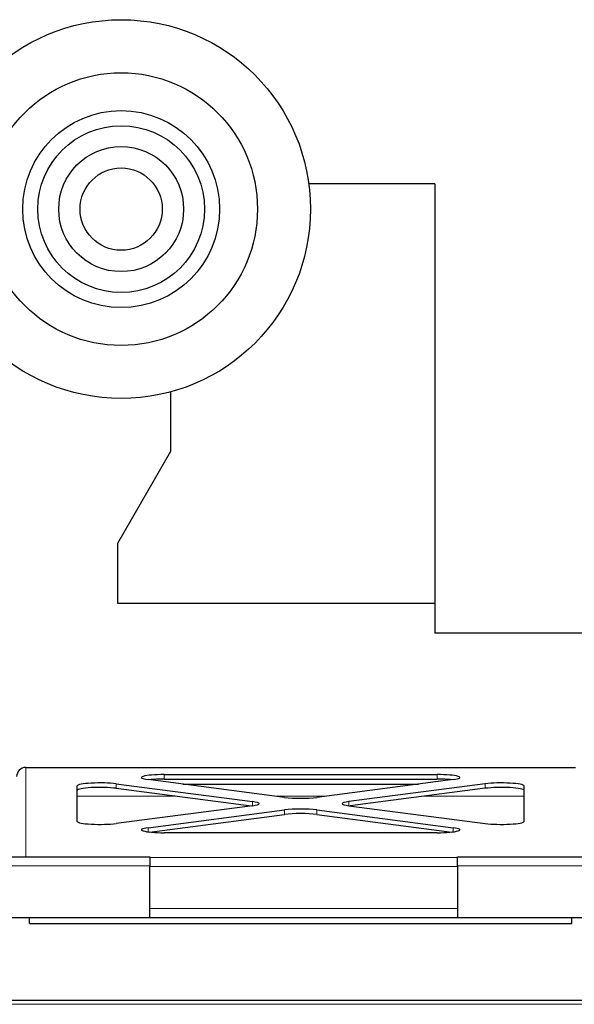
# Model space of a CAD drawing. Header units: inches. Extents: x 0 to 20790, y -12 to 14700.
# Tile 52 of 184: x 6005 to 6371, y 4786 to 5435. Entities that reach past the tile are written whole.
import ezdxf

# ---------------------------------------------------------------- set-up
doc = ezdxf.new("R2010")
doc.units = ezdxf.units.IN
doc.layers.add('1', color=7, linetype='Continuous', true_color=0xffffff)

msp = doc.modelspace()

# ---------------------------------------------------------------- linework, layer by layer
at = {"layer": '1', "color": 2, "linetype": 'Continuous', "lineweight": 25}
for p, q in [((6279.225, 5326.954), (6196.106, 5326.954)), ((6279.225, 5326.954), (6279.225, 5030.454)), ((6104.725, 5189.6), (6104.725, 5150.301)), ((6104.725, 5150.301), (6069.725, 5089.679)), ((6069.725, 5089.679), (6069.725, 5050.301)), ((6069.725, 5050.301), (6279.223, 5050.301)), ((6489.725, 5030.454), (6279.225, 5030.454)), ((6009.225, 4941.801), (6009.225, 4941.788)), ((6009.225, 4941.801), (6372.225, 4941.801)), ((6180.118, 4922.066), (6090.045, 4933.791)), ((6100.651, 4937.125), (6280.799, 4937.125)), ((6100.651, 4934.15), (6280.799, 4934.15)), ((6291.405, 4933.791), (6201.332, 4922.066)), ((6043.225, 4906.199), (6043.225, 4929.649)), ((6068.832, 4931.03), (6158.905, 4919.305)), ((6068.832, 4928.055), (6158.086, 4916.437)), ((6113.022, 4930.801), (6268.428, 4930.801)), ((6312.618, 4931.03), (6222.545, 4919.305)), ((6312.618, 4928.055), (6223.364, 4916.437)), ((6338.225, 4906.199), (6338.225, 4929.649)), ((6158.905, 4916.543), (6068.832, 4904.818)), ((6090.045, 4902.057), (6180.118, 4913.782)), ((6201.332, 4913.782), (6291.405, 4902.057)), ((6222.545, 4916.543), (6312.618, 4904.818)), ((6090.895, 4899.193), (6180.118, 4910.807)), ((6201.332, 4910.807), (6290.555, 4899.193)), ((6280.799, 4898.723), (6100.651, 4898.723)), ((5891.225, 4882.801), (6091.225, 4882.801)), ((6091.225, 4882.801), (6091.225, 4876.801)), ((6294.225, 4882.801), (6494.225, 4882.801)), ((6294.225, 4876.801), (6294.225, 4882.801)), ((6091.225, 4842.801), (6091.225, 4876.801)), ((6294.225, 4876.801), (6294.225, 4842.801)), ((5946.225, 4842.801), (6091.225, 4842.801)), ((6011.725, 4838.801), (6011.725, 4842.801)), ((6091.232, 4842.801), (6294.219, 4842.801)), ((6294.225, 4842.801), (6439.225, 4842.801)), ((6369.725, 4838.801), (6369.725, 4842.801)), ((6011.725, 4838.801), (6369.725, 4838.801)), ((5945.525, 4788.301), (6439.925, 4788.301))]:
    msp.add_line(p, q, dxfattribs=at)
at = {"layer": '1', "color": 110, "linetype": 'Continuous', "lineweight": 13}
for p, q in [((6009.225, 4941.801), (6009.225, 4882.801)), ((6100.651, 4937.125), (6100.651, 4934.15)), ((6280.799, 4937.125), (6280.799, 4934.15)), ((6068.832, 4931.03), (6068.832, 4928.055)), ((6312.618, 4931.03), (6312.618, 4928.055)), ((6043.229, 4922.801), (6109.202, 4922.801)), ((6158.905, 4919.305), (6158.905, 4916.543)), ((6174.475, 4922.801), (6206.975, 4922.801)), ((6222.545, 4919.305), (6222.545, 4916.543)), ((6272.248, 4922.801), (6338.221, 4922.801)), ((6180.118, 4913.782), (6180.118, 4910.807)), ((6201.332, 4913.782), (6201.332, 4910.807)), ((6090.045, 4902.057), (6090.045, 4899.295)), ((6291.405, 4902.057), (6291.405, 4899.295)), ((6091.229, 4882.486), (6294.22, 4882.486)), ((6091.225, 4876.801), (5891.225, 4876.801)), ((6294.225, 4876.537), (6091.225, 4876.537)), ((6494.225, 4876.801), (6294.225, 4876.801)), ((6091.225, 4848.801), (6294.225, 4848.801)), ((6442.725, 4785.501), (5942.725, 4785.501))]:
    msp.add_line(p, q, dxfattribs=at)
at = {"layer": '1', "color": 2, "linetype": 'Continuous', "lineweight": 25}
for radius in [125, 90, 65, 55, 41.25, 27.15]:
    msp.add_circle((6072.225, 5310.301), radius, dxfattribs=at)
for centre, major_axis, ratio, start_param, end_param in [((6009.225, 4935.749), (0, 6.051), 0.9914912, 0, 1.5707963), ((6100.651, 4935.172), (15, 0), 0.1301739, 1.5707963, 3.9269908), ((6100.651, 4932.198), (15, 0), 0.1301739, 1.5707963, 2.27898), ((6280.799, 4935.172), (15, 0), 0.1301739, 5.4977871, 7.8539816), ((6280.799, 4932.198), (15, 0), 0.1301739, 0.8626126, 1.5707963), ((6058.225, 4929.649), (15, 0), 0.1301739, 0.7853982, 3.1415927), ((6058.225, 4926.675), (15, 0), 0.1301739, 0.7853982, 3.1415927), ((6323.225, 4929.649), (-15, 0), 0.1301739, 3.1415927, 5.4977871), ((6323.225, 4926.675), (-15, 0), 0.1301739, 3.1415927, 5.4977871), ((6148.299, 4917.924), (15, 0), 0.1301739, 5.4977871, 7.0685835), ((6190.725, 4923.447), (15, 0), 0.1301739, 3.9269908, 5.4977871), ((6233.151, 4917.924), (-15, 0), 0.1301739, 5.4977871, 7.0685835), ((6190.725, 4912.401), (15, 0), 0.1301739, 0.7853982, 2.3561945), ((6058.225, 4906.199), (15, 0), 0.1301739, 3.1415927, 5.4977871), ((6190.725, 4909.427), (15, 0), 0.1301739, 0.7853982, 2.3561945), ((6323.225, 4906.199), (-15, 0), 0.1301739, 0.7853982, 3.1415927), ((6100.651, 4900.676), (15, 0), 0.1301739, 2.3561945, 4.712389), ((6280.799, 4900.676), (15, 0), 0.1301739, 4.712389, 7.0685835)]:
    msp.add_ellipse(centre, major_axis=major_axis, ratio=ratio, start_param=start_param, end_param=end_param, dxfattribs=at)

doc.saveas('drawing.dxf')
